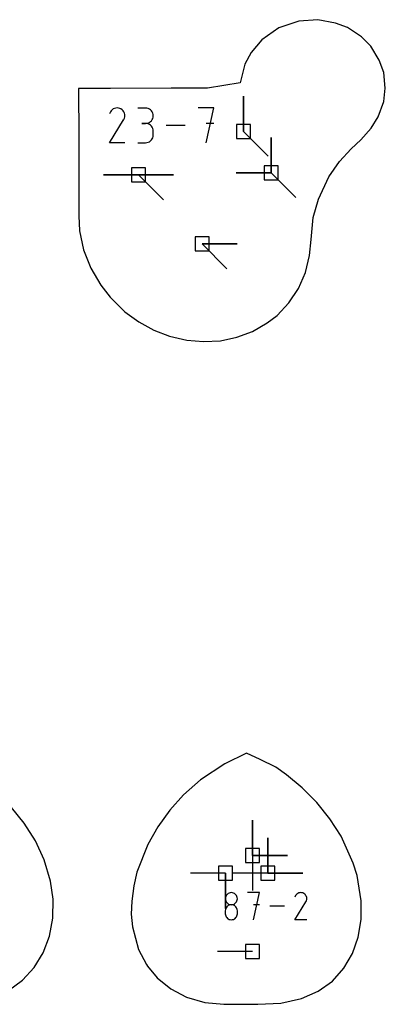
# Model space of a CAD drawing. Extents: x 0 to 600, y 0 to 900.
# Tile 31 of 56: x 124 to 139, y 260 to 300. Entities that reach past the tile are written whole.
import ezdxf

# ---------------------------------------------------------------- set-up
doc = ezdxf.new("R2010")
doc.units = 0

msp = doc.modelspace()

# ---------------------------------------------------------------- linework, layer by layer
at = {"layer": 'annotation', "color": 1}
for p, q in [((133.332302, 295.028663), (133.332302, 296.457413)), ((133.332302, 295.028663), (133.332302, 296.457413)), ((133.332302, 296.457413), (133.332302, 295.028663)), ((127.920018, 295.826139), (127.878781, 295.747036)), ((127.952742, 295.872543), (127.920018, 295.826139)), ((127.992004, 295.91128), (127.952742, 295.872543)), ((128.03661, 295.942039), (127.992004, 295.91128)), ((128.085365, 295.96451), (128.03661, 295.942039)), ((128.137076, 295.978383), (128.085365, 295.96451)), ((128.190547, 295.983348), (128.137076, 295.978383)), ((128.244586, 295.979094), (128.190547, 295.983348)), ((128.297998, 295.965312), (128.244586, 295.979094)), ((128.349588, 295.941691), (128.297998, 295.965312)), ((128.395731, 295.908925), (128.349588, 295.941691)), ((128.349588, 295.941691), (128.349588, 295.941691)), ((128.43431, 295.869607), (128.395731, 295.908925)), ((128.464985, 295.824941), (128.43431, 295.869607)), ((128.487411, 295.776132), (128.464985, 295.824941)), ((129.350349, 295.981742), (129.036329, 295.981742)), ((129.406826, 295.976672), (129.350349, 295.981742)), ((129.459969, 295.962063), (129.406826, 295.976672)), ((129.508894, 295.938814), (129.459969, 295.962063)), ((129.552717, 295.907821), (129.508894, 295.938814)), ((129.590554, 295.869984), (129.552717, 295.907821)), ((129.621522, 295.826202), (129.590554, 295.869984)), ((129.644736, 295.777372), (129.621522, 295.826202)), ((132.12695, 295.983382), (131.498113, 295.983382)), ((131.812576, 294.569276), (132.12695, 295.983382)), ((127.877894, 294.569264), (128.458222, 295.503518)), ((128.458222, 295.503518), (128.458916, 295.504377)), ((128.458222, 295.503518), (128.458222, 295.503518)), ((128.458916, 295.504377), (128.459581, 295.505242)), ((128.459581, 295.505242), (128.460223, 295.506123)), ((128.460223, 295.506123), (128.460844, 295.507025)), ((128.460844, 295.507025), (128.46145, 295.507956)), ((128.46145, 295.507956), (128.462045, 295.508924)), ((128.462045, 295.508924), (128.462634, 295.509936)), ((128.462634, 295.509936), (128.463221, 295.510999)), ((128.463221, 295.510999), (128.463809, 295.51212)), ((128.463809, 295.51212), (128.487771, 295.563568)), ((128.463809, 295.51212), (128.463809, 295.51212)), ((128.501246, 295.724385), (128.487411, 295.776132)), ((128.487771, 295.563568), (128.501769, 295.616898)), ((128.506146, 295.670905), (128.501246, 295.724385)), ((128.501769, 295.616898), (128.506146, 295.670905)), ((129.508894, 295.396664), (129.552717, 295.427702)), ((129.552717, 295.427702), (129.590554, 295.465613)), ((129.590554, 295.465613), (129.621522, 295.509506)), ((129.621522, 295.509506), (129.644736, 295.55849)), ((129.659313, 295.724394), (129.644736, 295.777372)), ((129.644736, 295.55849), (129.659313, 295.611673)), ((129.664368, 295.668166), (129.659313, 295.724394)), ((129.659313, 295.611673), (129.664368, 295.668166)), ((129.664368, 295.668166), (129.664368, 295.668166)), ((129.350349, 295.353703), (129.193117, 295.353703)), ((129.193117, 295.353703), (129.350349, 295.353703)), ((129.350349, 295.353703), (129.406826, 295.358774)), ((129.406826, 295.348634), (129.350349, 295.353703)), ((129.350349, 295.353703), (129.350349, 295.353703)), ((129.406826, 295.358774), (129.459969, 295.373391)), ((129.459969, 295.334025), (129.406826, 295.348634)), ((129.459969, 295.373391), (129.508894, 295.396664)), ((129.508894, 295.310775), (129.459969, 295.334025)), ((129.552717, 295.279782), (129.508894, 295.310775)), ((129.590554, 295.241946), (129.552717, 295.279782)), ((129.621522, 295.198163), (129.590554, 295.241946)), ((129.644736, 295.149334), (129.621522, 295.198163)), ((129.659313, 295.096356), (129.644736, 295.149334)), ((129.664368, 295.040127), (129.659313, 295.096356)), ((129.664368, 294.882896), (129.664368, 295.040127)), ((129.664368, 295.040127), (129.664368, 295.040127)), ((130.968, 295.276329), (130.194791, 295.276329)), ((132.12695, 295.353659), (131.812576, 295.353659)), ((133.332302, 295.028663), (134.342581, 294.018384)), ((129.508894, 294.612228), (129.552717, 294.643212)), ((129.552717, 294.643212), (129.590554, 294.681041)), ((129.590554, 294.681041), (129.621522, 294.72482)), ((129.621522, 294.72482), (129.644736, 294.773654)), ((129.644736, 294.773654), (129.659313, 294.826644)), ((129.659313, 294.826644), (129.664368, 294.882896)), ((134.461674, 293.349956), (134.461674, 294.778706)), ((134.461674, 293.349956), (134.461674, 294.778706)), ((134.461674, 294.778706), (134.461674, 293.349956)), ((134.461674, 293.349956), (134.461674, 294.778706)), ((134.461674, 294.778706), (134.461674, 293.349956)), ((128.505933, 294.569264), (127.877894, 294.569264)), ((129.036329, 294.56932), (129.350349, 294.56932)), ((129.350349, 294.56932), (129.406826, 294.574386)), ((129.350349, 294.56932), (129.350349, 294.56932)), ((129.406826, 294.574386), (129.459969, 294.588988)), ((129.459969, 294.588988), (129.508894, 294.612228)), ((129.064889, 293.263995), (127.636139, 293.263995)), ((129.064889, 293.263995), (127.636139, 293.263995)), ((127.636139, 293.263995), (129.064889, 293.263995)), ((129.064889, 293.263995), (130.493639, 293.263995)), ((129.064889, 293.263995), (130.493639, 293.263995)), ((130.493639, 293.263995), (129.064889, 293.263995)), ((129.064889, 293.263995), (130.493639, 293.263995)), ((130.493639, 293.263995), (129.064889, 293.263995)), ((129.064889, 293.263995), (130.075167, 292.253716)), ((134.461674, 293.349956), (133.032925, 293.349956)), ((134.461674, 293.349956), (133.032925, 293.349956)), ((133.032925, 293.349956), (134.461674, 293.349956)), ((134.461674, 293.349956), (135.471953, 292.339678)), ((131.652487, 290.455053), (133.081237, 290.455053)), ((131.652487, 290.455053), (133.081237, 290.455053)), ((133.081237, 290.455053), (131.652487, 290.455053)), ((131.652487, 290.455053), (132.662766, 289.444774)), ((133.701897, 265.597216), (133.701897, 267.025966)), ((133.701897, 265.597216), (133.701897, 267.025966)), ((133.701897, 267.025966), (133.701897, 265.597216)), ((133.701897, 265.597216), (133.701897, 267.025966)), ((133.701897, 267.025966), (133.701897, 265.597216)), ((134.32514, 264.875649), (134.32514, 266.304399)), ((134.32514, 264.875649), (134.32514, 266.304399)), ((134.32514, 266.304399), (134.32514, 264.875649)), ((134.32514, 264.875649), (134.32514, 266.304399)), ((134.32514, 266.304399), (134.32514, 264.875649)), ((133.701897, 265.597216), (133.701896, 264.168466)), ((133.701897, 265.597216), (135.130646, 265.597216)), ((133.701897, 265.597216), (135.130646, 265.597216)), ((135.130646, 265.597216), (133.701897, 265.597216)), ((132.602819, 264.871547), (131.174069, 264.871547)), ((132.602819, 264.871547), (132.602819, 263.442797)), ((132.602819, 264.871547), (132.602819, 263.442797)), ((132.602819, 263.442797), (132.602819, 264.871547)), ((134.32514, 264.875649), (132.89639, 264.875649)), ((134.32514, 264.875649), (135.75389, 264.875649)), ((134.32514, 264.875649), (135.75389, 264.875649)), ((135.75389, 264.875649), (134.32514, 264.875649)), ((132.600768, 263.881149), (132.596816, 263.837294)), ((132.596816, 263.837294), (132.596816, 263.837294)), ((132.596816, 263.837294), (132.600771, 263.793233)), ((132.61216, 263.922469), (132.600768, 263.881149)), ((132.600771, 263.793233), (132.612168, 263.751752)), ((132.630296, 263.960554), (132.61216, 263.922469)), ((132.654478, 263.994701), (132.630296, 263.960554)), ((132.684012, 264.024212), (132.654478, 263.994701)), ((132.718201, 264.048385), (132.684012, 264.024212)), ((132.756348, 264.066518), (132.718201, 264.048385)), ((132.797758, 264.077913), (132.756348, 264.066518)), ((132.841735, 264.081866), (132.797758, 264.077913)), ((132.885711, 264.077913), (132.841735, 264.081866)), ((132.841735, 264.081866), (132.841735, 264.081866)), ((132.927121, 264.066518), (132.885711, 264.077913)), ((132.965269, 264.048385), (132.927121, 264.066518)), ((132.999457, 264.024212), (132.965269, 264.048385)), ((133.028991, 263.994701), (132.999457, 264.024212)), ((133.053174, 263.960554), (133.028991, 263.994701)), ((133.071309, 263.922469), (133.053174, 263.960554)), ((133.071301, 263.751752), (133.082699, 263.793233)), ((133.082701, 263.881149), (133.071309, 263.922469)), ((133.082699, 263.793233), (133.086653, 263.837294)), ((133.086653, 263.837294), (133.082701, 263.881149)), ((133.086653, 263.837294), (133.086653, 263.837294)), ((133.990675, 264.083215), (133.500216, 264.083215)), ((133.74548, 262.980287), (133.990675, 264.083215)), ((135.453905, 263.960574), (135.421743, 263.898878)), ((135.479428, 263.996767), (135.453905, 263.960574)), ((135.510051, 264.026979), (135.479428, 263.996767)), ((135.544841, 264.050969), (135.510051, 264.026979)), ((135.582867, 264.068496), (135.544841, 264.050969)), ((135.623198, 264.079316), (135.582867, 264.068496)), ((135.664903, 264.083188), (135.623198, 264.079316)), ((135.707051, 264.079871), (135.664903, 264.083188)), ((135.748709, 264.069121), (135.707051, 264.079871)), ((135.788947, 264.050698), (135.748709, 264.069121)), ((135.824936, 264.025143), (135.788947, 264.050698)), ((135.788947, 264.050698), (135.788947, 264.050698)), ((135.855026, 263.994476), (135.824936, 264.025143)), ((135.87895, 263.959639), (135.855026, 263.994476)), ((135.896442, 263.921571), (135.87895, 263.959639)), ((135.907232, 263.881211), (135.896442, 263.921571)), ((135.896722, 263.755782), (135.90764, 263.797377)), ((135.911054, 263.8395), (135.907232, 263.881211)), ((135.90764, 263.797377), (135.911054, 263.8395)), ((132.600768, 263.390875), (132.596816, 263.346835)), ((132.61216, 263.43234), (132.600768, 263.390875)), ((132.630296, 263.470533), (132.61216, 263.43234)), ((132.612168, 263.751752), (132.630311, 263.713548)), ((132.654478, 263.504758), (132.630296, 263.470533)), ((132.630311, 263.713548), (132.654501, 263.679313)), ((132.684012, 263.534321), (132.654478, 263.504758)), ((132.654501, 263.679313), (132.684041, 263.649745)), ((132.718201, 263.558525), (132.684012, 263.534321)), ((132.684041, 263.649745), (132.718232, 263.625537)), ((132.756348, 263.576675), (132.718201, 263.558525)), ((132.718232, 263.625537), (132.756376, 263.607385)), ((132.797758, 263.588075), (132.756348, 263.576675)), ((132.756376, 263.607385), (132.797777, 263.595985)), ((132.841735, 263.59203), (132.797758, 263.588075)), ((132.797777, 263.595985), (132.841735, 263.59203)), ((132.841735, 263.59203), (132.885693, 263.595985)), ((132.885711, 263.588077), (132.841735, 263.59203)), ((132.841735, 263.59203), (132.841735, 263.59203)), ((132.841735, 263.59203), (132.841735, 263.59203)), ((132.885693, 263.595985), (132.927093, 263.607385)), ((132.927121, 263.576683), (132.885711, 263.588077)), ((132.927093, 263.607385), (132.965238, 263.625537)), ((132.965269, 263.55854), (132.927121, 263.576683)), ((132.965238, 263.625537), (132.999429, 263.649745)), ((132.999457, 263.534344), (132.965269, 263.55854)), ((132.999429, 263.649745), (133.028968, 263.679313)), ((133.028991, 263.504787), (132.999457, 263.534344)), ((133.028968, 263.679313), (133.053159, 263.713548)), ((133.053174, 263.470563), (133.028991, 263.504787)), ((133.053159, 263.713548), (133.071301, 263.751752)), ((133.071309, 263.432368), (133.053174, 263.470563)), ((133.082701, 263.390893), (133.071309, 263.432368)), ((133.086653, 263.346835), (133.082701, 263.390893)), ((133.990675, 263.592064), (133.74548, 263.592064)), ((135.007474, 263.531751), (134.404412, 263.531751)), ((135.421051, 262.980278), (135.873676, 263.708947)), ((135.873676, 263.708947), (135.874217, 263.709616)), ((135.873676, 263.708947), (135.873676, 263.708947)), ((135.874217, 263.709616), (135.874736, 263.710291)), ((135.874736, 263.710291), (135.875236, 263.710978)), ((135.875236, 263.710978), (135.875721, 263.711682)), ((135.875721, 263.711682), (135.876193, 263.712408)), ((135.876193, 263.712408), (135.876658, 263.713163)), ((135.876658, 263.713163), (135.877117, 263.713952)), ((135.877117, 263.713952), (135.877574, 263.714781)), ((135.877574, 263.714781), (135.878033, 263.715656)), ((135.878033, 263.715656), (135.896722, 263.755782)), ((135.878033, 263.715656), (135.878033, 263.715656)), ((132.596816, 263.346835), (132.596816, 263.224825)), ((132.596816, 263.224825), (132.596816, 263.224825)), ((132.596816, 263.224825), (132.600771, 263.180788)), ((132.600771, 263.180788), (132.612168, 263.139371)), ((132.612168, 263.139371), (132.630311, 263.101258)), ((132.630311, 263.101258), (132.654501, 263.067133)), ((132.654501, 263.067133), (132.684041, 263.037679)), ((132.684041, 263.037679), (132.718232, 263.013581)), ((132.718232, 263.013581), (132.756376, 262.995521)), ((132.756376, 262.995521), (132.797777, 262.984184)), ((132.885693, 262.984184), (132.927093, 262.995521)), ((132.927093, 262.995521), (132.965238, 263.013581)), ((132.965238, 263.013581), (132.999429, 263.037679)), ((132.999429, 263.037679), (133.028968, 263.067133)), ((133.028968, 263.067133), (133.053159, 263.101258)), ((133.053159, 263.101258), (133.071301, 263.139371)), ((133.071301, 263.139371), (133.082699, 263.180788)), ((133.082699, 263.180788), (133.086653, 263.224825)), ((133.086653, 263.224825), (133.086653, 263.346835)), ((133.086653, 263.346835), (133.086653, 263.346835)), ((132.797777, 262.984184), (132.841735, 262.980253)), ((132.841735, 262.980253), (132.885693, 262.984184)), ((132.841735, 262.980253), (132.841735, 262.980253)), ((135.910887, 262.980278), (135.421051, 262.980278)), ((133.701251, 261.689565), (132.272501, 261.689565))]:
    msp.add_line(p, q, dxfattribs=at)
at = {"layer": 'boundary', "color": 5}
for p, q in [((135.591321, 299.515873), (134.777453, 299.239143)), ((136.360931, 299.572005), (135.591321, 299.515873)), ((137.08357, 299.437459), (136.360931, 299.572005)), ((137.564625, 299.252055), (137.08357, 299.437459)), ((134.777453, 299.239143), (134.080201, 298.758593)), ((138.140068, 298.868722), (137.564625, 299.252055)), ((134.080201, 298.758593), (133.64658, 298.234292)), ((138.515764, 298.493478), (138.140068, 298.868722)), ((133.64658, 298.234292), (133.389875, 297.762416)), ((138.857165, 297.932192), (138.515764, 298.493478)), ((139.041286, 297.427357), (138.857165, 297.932192)), ((133.389875, 297.762416), (133.202934, 297.007027)), ((139.106528, 296.785356), (139.041286, 297.427357)), ((127.921617, 296.779801), (126.626132, 296.775867)), ((126.626132, 296.775867), (126.640743, 294.777109)), ((130.389997, 296.784303), (127.921617, 296.779801)), ((131.867383, 296.794528), (130.389997, 296.784303)), ((133.202934, 297.007027), (131.867383, 296.794528)), ((139.048752, 296.248218), (139.106528, 296.785356)), ((138.818415, 295.626565), (139.048752, 296.248218)), ((138.53624, 295.165168), (138.818415, 295.626565)), ((138.112661, 294.688433), (138.53624, 295.165168)), ((126.640743, 294.777109), (126.641002, 291.595911)), ((137.71935, 294.327565), (138.112661, 294.688433)), ((137.240551, 293.808878), (137.71935, 294.327565)), ((136.803256, 293.184822), (137.240551, 293.808878)), ((136.381448, 292.281284), (136.803256, 293.184822)), ((136.176801, 291.530348), (136.381448, 292.281284)), ((126.641002, 291.595911), (126.659174, 290.988782)), ((136.083989, 290.635224), (136.176801, 291.530348)), ((126.659174, 290.988782), (126.824661, 290.222416)), ((136.025724, 289.983078), (136.083989, 290.635224)), ((126.824661, 290.222416), (127.123028, 289.469534)), ((135.854198, 289.293109), (136.025724, 289.983078)), ((127.123028, 289.469534), (127.524501, 288.77702)), ((135.572215, 288.647552), (135.854198, 289.293109)), ((127.524501, 288.77702), (127.912108, 288.291238)), ((135.186317, 288.062147), (135.572215, 288.647552)), ((127.912108, 288.291238), (128.513369, 287.694041)), ((134.705913, 287.551525), (135.186317, 288.062147)), ((128.513369, 287.694041), (129.074624, 287.286862)), ((134.297235, 287.243154), (134.705913, 287.551525)), ((129.074624, 287.286862), (129.683066, 286.955806)), ((133.703396, 286.90154), (134.297235, 287.243154)), ((129.683066, 286.955806), (130.328724, 286.707671)), ((130.328724, 286.707671), (131.024641, 286.543748)), ((132.395792, 286.521332), (133.064417, 286.660534)), ((133.064417, 286.660534), (133.703396, 286.90154)), ((131.024641, 286.543748), (131.711088, 286.483179)), ((131.711088, 286.483179), (132.395792, 286.521332)), ((133.463454, 269.754357), (132.577012, 269.324779)), ((134.018872, 269.500913), (133.463454, 269.754357)), ((134.651975, 269.177456), (134.018872, 269.500913)), ((132.577012, 269.324779), (131.584215, 268.672912)), ((135.079965, 268.873187), (134.651975, 269.177456)), ((131.584215, 268.672912), (130.893021, 268.06005)), ((135.729096, 268.343455), (135.079965, 268.873187)), ((136.323133, 267.745269), (135.729096, 268.343455)), ((130.893021, 268.06005), (130.336838, 267.436791)), ((124.418073, 266.909311), (123.901643, 267.538727)), ((130.336838, 267.436791), (129.852125, 266.761754)), ((136.851691, 267.088925), (136.323133, 267.745269)), ((137.305031, 266.385292), (136.851691, 267.088925)), ((124.872215, 266.190773), (124.418073, 266.909311)), ((129.852125, 266.761754), (129.447869, 266.046076)), ((137.799394, 265.282342), (137.305031, 266.385292)), ((125.226688, 265.420539), (124.872215, 266.190773)), ((129.447869, 266.046076), (128.994514, 264.92081)), ((125.485944, 264.543678), (125.226688, 265.420539)), ((137.959589, 264.774342), (137.799394, 265.282342)), ((128.994514, 264.92081), (128.869234, 264.35336)), ((138.125523, 263.744705), (137.959589, 264.774342)), ((125.589727, 263.823434), (125.485944, 264.543678)), ((128.869234, 264.35336), (128.788365, 263.731047)), ((125.578413, 263.05078), (125.589727, 263.823434)), ((128.788365, 263.731047), (128.764727, 263.203033)), ((138.123514, 262.995951), (138.125523, 263.744705)), ((125.442274, 262.316463), (125.578413, 263.05078)), ((128.764727, 263.203033), (128.825965, 262.690686)), ((138.00616, 262.278672), (138.123514, 262.995951)), ((128.825965, 262.690686), (129.065709, 261.773881)), ((125.18517, 261.638779), (125.442274, 262.316463)), ((137.771148, 261.610053), (138.00616, 262.278672)), ((124.813928, 261.034454), (125.18517, 261.638779)), ((129.065709, 261.773881), (129.390091, 261.157158)), ((137.418521, 261.007745), (137.771148, 261.610053)), ((124.338197, 260.51819), (124.813928, 261.034454)), ((129.390091, 261.157158), (129.42402, 261.096858)), ((129.42402, 261.096858), (129.82775, 260.616232)), ((136.95121, 260.489514), (137.418521, 261.007745)), ((129.82775, 260.616232), (130.374054, 260.168149)), ((123.770125, 260.102442), (124.338197, 260.51819)), ((136.375497, 260.072692), (136.95121, 260.489514)), ((130.374054, 260.168149), (131.020908, 259.829385)), ((131.020908, 259.829385), (131.756631, 259.614916)), ((135.690088, 259.773526), (136.375497, 260.072692)), ((131.756631, 259.614916), (132.539979, 259.543085)), ((132.539979, 259.543085), (133.92109, 259.548105)), ((133.92109, 259.548105), (134.861673, 259.591857)), ((134.861673, 259.591857), (135.690088, 259.773526))]:
    msp.add_line(p, q, dxfattribs=at)
at = {"layer": 'hole', "color": 5}
for p, q in [((133.618052, 295.314413), (133.046552, 295.314413)), ((133.046552, 295.314413), (133.046552, 294.742913)), ((133.618052, 294.742913), (133.618052, 295.314413)), ((133.046552, 294.742913), (133.618052, 294.742913)), ((129.350639, 293.549745), (128.779139, 293.549745)), ((128.779139, 293.549745), (128.779139, 292.978245)), ((129.350639, 292.978245), (129.350639, 293.549745)), ((134.747424, 293.635706), (134.175924, 293.635706)), ((134.175924, 293.635706), (134.175924, 293.064206)), ((134.747424, 293.064206), (134.747424, 293.635706)), ((134.175924, 293.064206), (134.747424, 293.064206)), ((128.779139, 292.978245), (129.350639, 292.978245)), ((131.938237, 290.740803), (131.366737, 290.740803)), ((131.366737, 290.740803), (131.366737, 290.169303)), ((131.938237, 290.169303), (131.938237, 290.740803)), ((131.366737, 290.169303), (131.938237, 290.169303)), ((133.987647, 265.882966), (133.416147, 265.882966)), ((133.416147, 265.882966), (133.416147, 265.311466)), ((133.987647, 265.311466), (133.987647, 265.882966)), ((132.888569, 265.157297), (132.317069, 265.157297)), ((132.317069, 265.157297), (132.317069, 264.585797)), ((132.888569, 264.585797), (132.888569, 265.157297)), ((133.416147, 265.311466), (133.987647, 265.311466)), ((134.61089, 265.161399), (134.03939, 265.161399)), ((134.03939, 265.161399), (134.03939, 264.589899)), ((134.61089, 264.589899), (134.61089, 265.161399)), ((132.317069, 264.585797), (132.888569, 264.585797)), ((134.03939, 264.589899), (134.61089, 264.589899)), ((133.987001, 261.975315), (133.415501, 261.975315)), ((133.415501, 261.975315), (133.415501, 261.403815)), ((133.987001, 261.403815), (133.987001, 261.975315)), ((133.415501, 261.403815), (133.987001, 261.403815))]:
    msp.add_line(p, q, dxfattribs=at)

doc.saveas('drawing.dxf')
